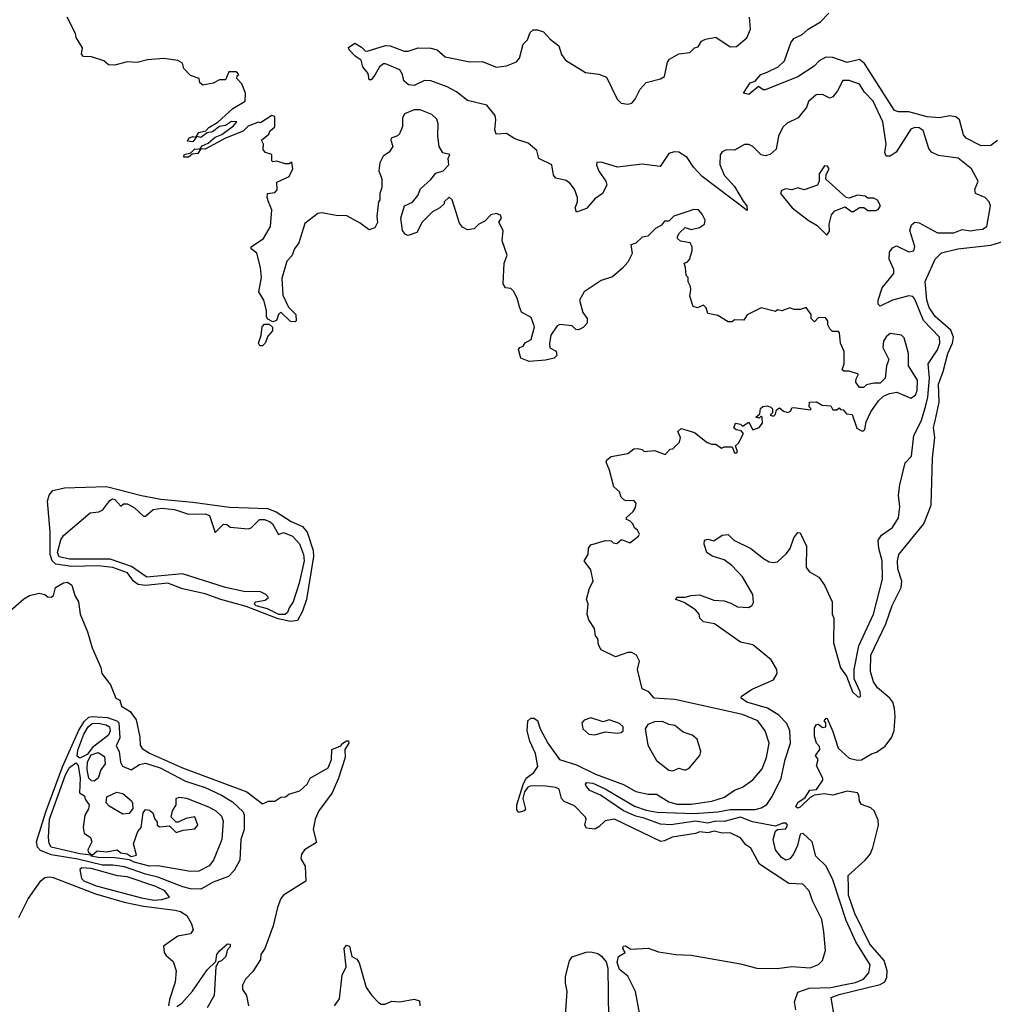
# Model space of a CAD drawing. Extents: x 2494106 to 2685573, y 758056 to 915185.
# Tile 237 of 256: x 2573392 to 2578137, y 864512 to 869312. Entities that reach past the tile are written whole.
import ezdxf

# ---------------------------------------------------------------- set-up
doc = ezdxf.new("R2010")
doc.units = 0

msp = doc.modelspace()

# ---------------------------------------------------------------- linework, layer by layer
at = {"layer": '0CON05XD'}
for points in [[(2578157, 868723), (2578125, 868698.8), (2578077.7, 868697.7), (2578005, 868734.2), (2577991.3, 868751.3), (2577972.2, 868825), (2577955, 868839.5), (2577925, 868843.8), (2577875, 868834.6), (2577815, 868838.2), (2577725, 868863.1), (2577675, 868862.5), (2577655, 868870), (2577509.1, 869099.1), (2577485, 869118.6), (2577425, 869103.8), (2577355, 869128.2), (2577320.9, 869129.1), (2577288.3, 869111.7), (2577264.3, 869085.7), (2577185, 869034.3), (2577025, 868970), (2577015, 868970), (2576993, 868987), (2576945, 868947.5), (2576920, 868955), (2576952.5, 869005), (2576976.7, 869013.3), (2577003.3, 869045), (2577035, 869055.8), (2577087.6, 869082.4), (2577118.8, 869111.2), (2577150.6, 869199.4), (2577165, 869221.2), (2577205, 869240), (2577235, 869265.8), (2577295, 869302), (2577335.5, 869344.5)], [(2577539.5, 867400.5), (2577576.7, 867455), (2577602.5, 867477.5), (2577630.5, 867489.5), (2577666.1, 867496.1), (2577735, 867467.5), (2577757.3, 867482.7), (2577765.5, 867505), (2577766.9, 867555), (2577723.8, 867625), (2577723.3, 867685), (2577701.7, 867761.7), (2577690, 867775), (2577635, 867783.3), (2577615, 867766.7), (2577602.5, 867745), (2577598, 867715), (2577627.5, 867655), (2577616.7, 867625), (2577610, 867565), (2577585, 867540), (2577555, 867540), (2577518.3, 867531.7), (2577505, 867520), (2577485, 867520), (2577467.5, 867545), (2577468.3, 867561.7), (2577480, 867585), (2577435, 867598.8), (2577408.3, 867598.3), (2577400, 867605), (2577410, 867635), (2577410, 867695), (2577392.5, 867735), (2577387.5, 867785), (2577381.7, 867791.7), (2577353, 867793), (2577340, 867805), (2577330, 867825), (2577330, 867845), (2577318.3, 867858.3), (2577285, 867860), (2577265, 867840), (2577250, 867855), (2577250, 867875), (2577225, 867910), (2577195, 867900), (2577165, 867900), (2577145, 867907.5), (2577107, 867893), (2577085, 867897.5), (2577075, 867890), (2577005, 867907.5), (2576937, 867873), (2576921.7, 867848.3), (2576875, 867850), (2576865, 867840), (2576845, 867840), (2576795, 867870), (2576745, 867880), (2576737, 867907), (2576725, 867920), (2576695, 867907.5), (2576673.6, 867913.6), (2576657.5, 867965), (2576662.5, 867995), (2576661.7, 868011.7), (2576650, 868035), (2576650, 868055), (2576640, 868065), (2576637.5, 868105), (2576630, 868125), (2576645, 868130), (2576657, 868143), (2576670, 868185), (2576670, 868205), (2576660, 868225), (2576613, 868233), (2576597.5, 868245), (2576597.5, 868255), (2576607, 868273), (2576635, 868300), (2576665, 868290), (2576705, 868300), (2576730, 868315), (2576732.5, 868335), (2576717.5, 868365), (2576700, 868385), (2576677, 868387), (2576580, 868355), (2576555, 868330), (2576535, 868330), (2576519.3, 868310.7), (2576490, 868295), (2576452.5, 868257.5), (2576425, 868252.5), (2576395, 868222.5), (2576370, 868215), (2576377, 868173), (2576355, 868130), (2576329.3, 868100.7), (2576280.5, 868059.5), (2576225, 868041.2), (2576143.3, 867985), (2576120, 867945), (2576136.7, 867885), (2576157.5, 867855), (2576157, 867833), (2576138.3, 867811.7), (2576115, 867800), (2576101.7, 867801.7), (2576085, 867820), (2576025, 867826.7), (2576010.5, 867819.5), (2575980, 867775), (2575973.6, 867733.6), (2575975, 867712.5), (2576007, 867697), (2576010, 867675), (2575997, 867663), (2575955, 867653.3), (2575875, 867646.7), (2575835, 867662.5), (2575822.5, 867705), (2575830, 867715), (2575845, 867720), (2575855, 867737.5), (2575885, 867752.5), (2575901.2, 867815), (2575885, 867860), (2575837, 867887), (2575827, 867913), (2575816.7, 867955), (2575798.3, 867988.3), (2575785, 868002.5), (2575760, 868005), (2575747.5, 868025), (2575752.5, 868125), (2575767.5, 868165), (2575743.3, 868235), (2575747.5, 868285), (2575727.5, 868325), (2575740, 868345), (2575735, 868360), (2575715, 868367.5), (2575688.3, 868361.7), (2575659.3, 868330.7), (2575630, 868315), (2575607, 868293), (2575575, 868287.5), (2575550.7, 868300.7), (2575535, 868320), (2575500, 868435), (2575485, 868447.5), (2575460, 868425), (2575460, 868415), (2575440, 868395), (2575404.3, 868375.7), (2575354.1, 868325.9), (2575327.5, 868275), (2575285, 868260), (2575272.5, 868265), (2575257.5, 868285), (2575250, 868345), (2575267.5, 868405), (2575306.4, 868423.6), (2575332.5, 868455), (2575345, 868487.5), (2575395.9, 868534.1), (2575420, 868565), (2575455, 868576.2), (2575483.3, 868605), (2575480, 868635), (2575487.5, 868655), (2575453.9, 868663.9), (2575436.7, 868695), (2575430, 868745), (2575431.2, 868805), (2575425, 868827.5), (2575400.7, 868850.7), (2575343, 868873), (2575315, 868873.3), (2575267, 868853), (2575257, 868833), (2575258.3, 868791.7), (2575243.6, 868756.4), (2575233.6, 868746.4), (2575202.5, 868735), (2575200, 868725), (2575210, 868695), (2575193, 868667), (2575163.6, 868646.4), (2575146.7, 868615), (2575142.5, 868575), (2575156.1, 868536.1), (2575156.7, 868495), (2575147.5, 868465), (2575147.5, 868435), (2575140, 868425), (2575132.5, 868355), (2575136.1, 868323.9), (2575123, 868297), (2575095, 868287.5), (2575050.7, 868320.7), (2574986.4, 868356.4), (2574935, 868357.5), (2574865, 868371.2), (2574845, 868368), (2574781.1, 868318.9), (2574752, 868225), (2574730.8, 868195), (2574718.3, 868161.7), (2574693.3, 868135), (2574669.3, 868050.7), (2574675, 867970), (2574701.7, 867911.7), (2574737.5, 867875), (2574740, 867845), (2574735, 867840), (2574711.7, 867841.7), (2574665, 867886.7), (2574653.3, 867875), (2574643.3, 867846.7), (2574625, 867840), (2574601.7, 867851.7), (2574594.4, 867864.4), (2574594.2, 867895), (2574581.2, 867945), (2574557.5, 867985), (2574570, 868055), (2574566.2, 868105), (2574547.5, 868175), (2574520, 868195), (2574520, 868205), (2574580, 868245), (2574613.8, 868305), (2574621.2, 868385), (2574604, 868424), (2574597.5, 868445), (2574600, 868465), (2574635, 868470), (2574646.7, 868483.3), (2574645, 868520), (2574705, 868547.5), (2574723.3, 868585), (2574718.3, 868618.3), (2574705, 868610), (2574685, 868610), (2574645, 868622.5), (2574625, 868620), (2574620, 868625), (2574620, 868655), (2574590, 868665), (2574578.3, 868678.3), (2574580, 868705), (2574570, 868725), (2574606.4, 868753.6), (2574611.7, 868768.3), (2574635, 868790), (2574635, 868840), (2574620, 868845), (2574565, 868810), (2574555, 868812.5), (2574505, 868792.9), (2574481.1, 868768.9), (2574395, 868734.4), (2574295, 868680.4), (2574275, 868683.3), (2574259.8, 868660.2), (2574232.5, 868657.5), (2574215, 868642), (2574192.5, 868642.5), (2574194.2, 868655.8), (2574226.2, 868663.8), (2574245, 868683.2), (2574269.3, 868680.7), (2574281.8, 868698.2), (2574310, 868710), (2574345, 868740.5), (2574377.2, 868752.8), (2574433.8, 868795), (2574450, 868815), (2574424.5, 868815.5), (2574395, 868796.7), (2574365, 868792.5), (2574331.2, 868765), (2574305, 868761.2), (2574275, 868737.3), (2574255, 868742.5), (2574235, 868717.3), (2574210, 868720), (2574215.6, 868735), (2574235, 868743.5), (2574250, 868740), (2574265, 868762.9), (2574285, 868767.1), (2574299.2, 868770.8), (2574313.5, 868786.5), (2574357.3, 868812.7), (2574431.2, 868878.8), (2574490, 868915), (2574492.5, 868955), (2574475, 869000), (2574450, 869025), (2574451.7, 869038.3), (2574460, 869045), (2574448.3, 869058.3), (2574411.7, 869058.3), (2574395, 869020), (2574365, 869020), (2574335, 869002.5), (2574285, 868992.5), (2574270, 869005), (2574266.4, 869026.4), (2574225, 869040), (2574192.5, 869075), (2574185, 869100), (2574163, 869113), (2574095, 869122.5), (2574015, 869116.2), (2573963.6, 869103.6), (2573915, 869107.5), (2573855, 869090), (2573825, 869092.5), (2573801.7, 869111.7), (2573741.7, 869131.7), (2573703, 869133), (2573692.5, 869145), (2573697.5, 869175), (2573667.5, 869225), (2573663.3, 869245), (2573623.8, 869325)], [(2577415, 864609.1), (2577465, 864618.1), (2577503.5, 864635), (2577530.4, 864665), (2577537.1, 864705), (2577466.7, 864816.7), (2577420.3, 864920.2), (2577355, 865118.6), (2577322.9, 865185), (2577272, 865235), (2577253.6, 865303.6), (2577210, 865345), (2577195, 865342.5), (2577182.8, 865287.2), (2577163.5, 865245), (2577145, 865222.2), (2577125, 865215.5), (2577105, 865227.8), (2577075.4, 865265), (2577063.5, 865316.5), (2577075, 865356), (2577085.5, 865364.5), (2577125, 865368.5), (2577133.3, 865385), (2577127.1, 865395), (2577110.8, 865395), (2577075, 865381.4), (2576962.5, 865402.5), (2576905, 865424.8), (2576825.8, 865404.2), (2576785, 865404.4), (2576745, 865396), (2576685, 865404.8), (2576565, 865387.6), (2576515, 865390), (2576435, 865420.3), (2576395, 865428.8), (2576335, 865455.3), (2576222.3, 865532.3), (2576170.6, 865555), (2576152.5, 865575), (2576149.4, 865585), (2576155.7, 865594.3), (2576185, 865589.7), (2576245, 865562.7), (2576388.1, 865478.1), (2576445, 865458.6), (2576499, 865449), (2576678, 865442), (2576795, 865451.3), (2576855, 865462.8), (2576978.4, 865461.6), (2577005, 865469.4), (2577033.1, 865486.9), (2577059.5, 865525), (2577103.5, 865615), (2577121.8, 865705), (2577148.9, 865785), (2577145.6, 865845), (2577130.8, 865880.8), (2577092.2, 865922.2), (2577035.8, 865955.8), (2576936.2, 865985), (2576907.5, 866005), (2576910, 866015), (2576961.7, 866048.3), (2577065.6, 866094.4), (2577083.3, 866125), (2577082, 866145), (2577055, 866192), (2576965, 866264), (2576905, 866278), (2576777.9, 866367.9), (2576725, 866376.7), (2576706.7, 866395), (2576703.3, 866415), (2576685.8, 866435.8), (2576630.7, 866470.7), (2576590, 866485), (2576595, 866496.7), (2576635, 866496.7), (2576664.1, 866505.9), (2576705, 866508), (2576775, 866482.5), (2576825, 866478.8), (2576857.9, 866467.9), (2576889.7, 866449.7), (2576945, 866446.2), (2576962, 866458), (2576968.3, 866471.7), (2576965, 866510), (2576915, 866596), (2576862.1, 866652.1), (2576825, 866679.2), (2576767, 866697), (2576740, 866715), (2576727.5, 866755), (2576730, 866775), (2576745, 866780), (2576775, 866771.2), (2576815, 866798.8), (2576845, 866802.5), (2576872.5, 866775), (2576955, 866733.8), (2577016.7, 866685), (2577045, 866669.2), (2577065, 866665.8), (2577085, 866670), (2577129.4, 866710.6), (2577146.7, 866735), (2577165, 866786.2), (2577185, 866812.5), (2577195, 866810), (2577226, 866745), (2577225, 866642.5), (2577241.2, 866621.2), (2577286, 866595), (2577314, 866555), (2577351.2, 866475), (2577352, 866415), (2577360, 866395), (2577358.1, 866275), (2577392.5, 866152.5), (2577422, 866112), (2577451.2, 866035), (2577475, 866013.3), (2577485, 866010), (2577490, 866015), (2577488.8, 866035), (2577458.8, 866098.8), (2577459.4, 866145), (2577480.8, 866259.2), (2577552.3, 866415), (2577596.8, 866585), (2577596, 866675), (2577578.8, 866735), (2577576.5, 866775), (2577591.2, 866798.8), (2577645, 866837.5), (2577675.4, 866884.6), (2577682, 866938), (2577674.5, 866995), (2577680.6, 867045), (2577707.8, 867152.2), (2577738, 867185), (2577748.9, 867285), (2577785.9, 867355), (2577805.8, 867425), (2577817.9, 867472.1), (2577825.3, 867565), (2577820, 867635), (2577865, 867703.1), (2577875.9, 867735), (2577875.4, 867765), (2577796, 867846), (2577755, 867950), (2577745, 867962.9), (2577725, 867966.9), (2577645, 867945.7), (2577585, 867916.2), (2577576.2, 867925), (2577575.7, 867945), (2577594.5, 868005), (2577652.5, 868075), (2577652.2, 868095), (2577630, 868145), (2577631.7, 868178.3), (2577645, 868200), (2577665, 868209.2), (2577725, 868180), (2577750, 868185), (2577754, 868206), (2577730, 868285), (2577738, 868312), (2577754.5, 868325.5), (2577775, 868322.2), (2577865, 868273.1), (2577945, 868273.8), (2577985, 868288.8), (2578025, 868283.6), (2578052.6, 868287.4), (2578085, 868290.8), (2578106, 868305), (2578123.8, 868405), (2578116.7, 868425), (2578097.5, 868445), (2578050, 868465), (2578047.5, 868485), (2578063.3, 868525), (2578030, 868585), (2577965, 868637.8), (2577870.3, 868650.3), (2577835, 868665.8), (2577821.9, 868685), (2577795, 868772.5), (2577775, 868785.6), (2577755, 868786.9), (2577735, 868778), (2577662.7, 868667.3), (2577635, 868646.7), (2577615, 868647.5), (2577608.8, 868665), (2577614.4, 868705), (2577598.5, 868815), (2577551.8, 868915), (2577509.6, 868959.6), (2577485, 868997.5), (2577435, 869015.8), (2577404.3, 869015.7), (2577378, 868965), (2577355, 868936), (2577340.5, 868930.5), (2577305, 868948), (2577274.1, 868945.9), (2577235.9, 868914.1), (2577226, 868885), (2577210, 868865), (2577185.5, 868834.5), (2577131.7, 868808.3), (2577110.9, 868789.1), (2577090.6, 868745), (2577079.1, 868680.9), (2577050, 868655), (2577025, 868649.2), (2577005, 868654), (2576965, 868694), (2576945, 868704), (2576925, 868703.3), (2576875, 868676.7), (2576835, 868677.5), (2576815, 868667.5), (2576806.4, 868653.6), (2576804.1, 868605.9), (2576825.7, 868555), (2576875, 868500), (2576917, 868427), (2576936, 868405), (2576937.5, 868382.5), (2576718, 868548), (2576675, 868594), (2576645, 868641.2), (2576605, 868666), (2576582.3, 868667.7), (2576555, 868660), (2576513.3, 868596.7), (2576425, 868608.8), (2576305, 868593.1), (2576225, 868617.1), (2576205, 868616.2), (2576202.5, 868605), (2576214.6, 868574.6), (2576248, 868525), (2576253.8, 868505), (2576232.5, 868465), (2576195, 868438.8), (2576155, 868392), (2576105, 868373.3), (2576099.2, 868395), (2576110, 868425), (2576110, 868445), (2576095, 868486.7), (2576075, 868513.3), (2576055, 868528.8), (2576005, 868540), (2575993.8, 868555), (2575985.6, 868605.6), (2575922.5, 868635), (2575912.5, 868675), (2575869.8, 868709.8), (2575805, 868731.4), (2575765, 868758), (2575713.8, 868753.8), (2575707.5, 868775), (2575712.9, 868825), (2575708.6, 868845), (2575669.2, 868895), (2575575, 868919.2), (2575521.4, 868961.4), (2575475, 868985.5), (2575395, 869014.4), (2575365, 869015.6), (2575315, 868992.3), (2575286.2, 868995), (2575264.3, 869015), (2575258, 869045), (2575245, 869067.5), (2575175, 869096.7), (2575165, 869096.7), (2575145, 869083.3), (2575122.5, 869042.5), (2575105, 869020), (2575095, 869020), (2575089.5, 869049.5), (2575065, 869082.5), (2575056.7, 869115), (2575026.7, 869135), (2574997.5, 869165), (2574993.6, 869176.4), (2575025, 869198), (2575058.3, 869178.3), (2575075, 869160), (2575085, 869158.8), (2575175, 869187.1), (2575197.5, 869185), (2575265, 869159.2), (2575285, 869159.2), (2575334.2, 869175.8), (2575396.4, 869173.6), (2575426.7, 869165), (2575465, 869132), (2575585, 869106.2), (2575645, 869108.8), (2575715, 869081.2), (2575765, 869086.7), (2575813, 869107), (2575827.5, 869125), (2575846.4, 869193.6), (2575866.1, 869213.9), (2575879.3, 869250.7), (2575895, 869262.5), (2575915, 869262.5), (2575945, 869252.5), (2575977, 869217), (2576020, 869185), (2576032.3, 869142.3), (2576052.5, 869115), (2576150, 869055), (2576215, 869046.7), (2576251.7, 869031.7), (2576303.8, 868925), (2576322.5, 868905), (2576355, 868900), (2576375, 868906), (2576392, 868925), (2576416.5, 868973.5), (2576444.3, 869005.7), (2576515, 869023.8), (2576534, 869036), (2576548.8, 869105), (2576559.5, 869120.5), (2576605, 869146.7), (2576658.3, 869151.7), (2576680, 869175), (2576699.3, 869180.7), (2576715, 869207.5), (2576735, 869217.5), (2576785, 869226.7), (2576855, 869180), (2576885, 869182.5), (2576935.8, 869224.2), (2576953.9, 869266.1), (2576948.8, 869325)], [(2577325, 868262.5), (2577339.3, 868280.7), (2577337.5, 868315), (2577348.3, 868361.7), (2577365, 868380), (2577415, 868400), (2577445, 868377.5), (2577455, 868377.5), (2577485, 868397.5), (2577506.4, 868396.4), (2577525, 868382.5), (2577563, 868383), (2577575, 868387.5), (2577587.5, 868405), (2577573, 868433), (2577555, 868442.5), (2577525, 868442.5), (2577511.7, 868451.7), (2577475, 868456.7), (2577435, 868442.5), (2577420, 868445), (2577320, 868535), (2577323, 868557), (2577337.5, 868585), (2577328.3, 868598.3), (2577315, 868600), (2577288.3, 868561.7), (2577287.5, 868525), (2577280, 868505), (2577215, 868483.3), (2577185, 868492.5), (2577155, 868482.5), (2577125, 868487.5), (2577105, 868480), (2577100, 868465), (2577156.7, 868395), (2577235, 868334.3), (2577279.1, 868309.1), (2577325, 868262.5)], [(2577357.5, 864475), (2577346, 864545), (2577385, 864560.8), (2577585, 864609.2), (2577607.8, 864622.2), (2577618, 864645), (2577619, 864675), (2577605.8, 864725.8), (2577534.9, 864804.9), (2577461.6, 864955), (2577431.8, 865045), (2577431.2, 865078.8), (2577430.3, 865139.7), (2577512.5, 865215), (2577536, 865245), (2577549.2, 865275), (2577576.7, 865385), (2577575, 865410), (2577556.2, 865455), (2577539.5, 865469.5), (2577495, 865486.7), (2577485, 865502.5), (2577482, 865532), (2577475, 865543.3), (2577425, 865550.8), (2577355, 865531.4), (2577315, 865539.2), (2577265, 865532.5), (2577245, 865521.2), (2577195, 865473.5), (2577185, 865468.1), (2577174.5, 865475), (2577185, 865495.6), (2577219.6, 865520.4), (2577243.2, 865556.8), (2577275, 865560), (2577306.2, 865605), (2577306.7, 865615), (2577275.6, 865675), (2577283.8, 865705), (2577271.1, 865725), (2577292, 865755), (2577289.5, 865769.5), (2577274.4, 865785), (2577265, 865820), (2577265, 865860), (2577275, 865876.7), (2577285, 865877.5), (2577305, 865862.5), (2577320, 865865), (2577320, 865885), (2577312.5, 865895), (2577323, 865907), (2577327.5, 865905), (2577355, 865842.5), (2577380.3, 865760.3), (2577435, 865712), (2577475, 865702), (2577495, 865703.8), (2577543, 865733), (2577567.7, 865742.3), (2577609.3, 865770.7), (2577642.5, 865815), (2577653.6, 865846.4), (2577658, 865915), (2577655.7, 865955), (2577646.9, 865985), (2577631.9, 866005), (2577572.5, 866055), (2577553.1, 866085), (2577538.2, 866135), (2577539.6, 866215), (2577612.4, 866367.6), (2577643.3, 866456.7), (2577688.6, 866545), (2577690.6, 866575), (2577670.9, 866635), (2577669.4, 866675), (2577676, 866705), (2577798, 866855), (2577833.8, 866945), (2577841.2, 867175), (2577852.2, 867275), (2577845.8, 867325), (2577853.8, 867356.2), (2577872.3, 867447.7), (2577870, 867535), (2577893.2, 867596.8), (2577914.5, 867684.5), (2577938.7, 867735), (2577942.8, 867765), (2577929.2, 867799.2), (2577853.8, 867865), (2577825, 867908.6), (2577813.5, 867945), (2577804.4, 868035.6), (2577853.1, 868145), (2577883.6, 868176.4), (2577964, 868196), (2578125, 868213.1), (2578225.5, 868244.5)], [(2574561.9, 867721.9), (2574555.7, 867735.7), (2574569.2, 867775), (2574574.3, 867815), (2574585, 867828), (2574608, 867828), (2574624, 867814), (2574624, 867795), (2574601.2, 867768.8), (2574587.5, 867735), (2574575, 867722), (2574561.9, 867721.9)], [(2576418.8, 864435), (2576393.3, 864575), (2576355, 864650), (2576315, 864682.5), (2576303.6, 864716.4), (2576310, 864745), (2576342.5, 864765), (2576332, 864785), (2576334.3, 864795.7), (2576345, 864798), (2576370.5, 864780.5), (2576455, 864785.8), (2576505, 864767.8), (2576590, 864755), (2576665, 864752.5), (2576905, 864709.5), (2576985, 864689.2), (2577083.4, 864686.6), (2577155, 864696.7), (2577245, 864690), (2577285, 864706), (2577304.2, 864725.8), (2577319.2, 864775), (2577310.8, 864865), (2577302, 864925), (2577256.1, 865016.1), (2577238.8, 865065), (2577208.3, 865098.3), (2577141.1, 865101.1), (2576998, 865195), (2576955, 865273.3), (2576930.3, 865290.3), (2576905, 865324), (2576855, 865348.6), (2576815, 865346.9), (2576776.9, 865356.9), (2576745, 865347.8), (2576706.6, 865353.4), (2576685, 865344.4), (2576572.4, 865327.6), (2576535, 865308.8), (2576516.4, 865306.4), (2576290, 865415), (2576245, 865406.7), (2576215, 865377.5), (2576195, 865366.7), (2576155, 865371.2), (2576146.7, 865385), (2576153.3, 865415), (2576150, 865425), (2576095, 865480), (2576045, 865501.2), (2576032.5, 865515), (2576020.7, 865560.7), (2576005, 865568.8), (2575955.8, 865575.8), (2575885, 865576.9), (2575868.3, 865571.7), (2575851.4, 865548.6), (2575843.8, 865515), (2575856.4, 865463.6), (2575850, 865455), (2575825, 865447.5), (2575815, 865460), (2575814.2, 865485), (2575845, 865583.3), (2575860.9, 865615), (2575897.4, 865642.6), (2575917.8, 865672.2), (2575905.4, 865735), (2575878.2, 865795), (2575864.3, 865845), (2575868.8, 865895), (2575882.7, 865907.3), (2575897, 865907), (2575915.5, 865895.5), (2575928.9, 865855), (2575966, 865786), (2576022, 865705), (2576105, 865680.5), (2576198.6, 865635), (2576335, 865583.1), (2576395, 865550), (2576455, 865537.5), (2576495, 865537.5), (2576555, 865498.9), (2576595, 865487.9), (2576665, 865487.7), (2576765, 865502.5), (2576827.4, 865522.6), (2576875, 865556), (2576915, 865571.2), (2576965, 865606.7), (2577010.5, 865659.5), (2577030.8, 865715), (2577044, 865785), (2577025.6, 865845.6), (2576990, 865895), (2576915, 865925.5), (2576585, 865998.2), (2576484.6, 866004.6), (2576457.5, 866035), (2576425, 866050), (2576403.3, 866145), (2576412.5, 866185), (2576397.5, 866215), (2576375, 866226.7), (2576355, 866226.7), (2576295, 866206.7), (2576225, 866240), (2576212.5, 866265), (2576210, 866295), (2576198.3, 866308.3), (2576192.5, 866345), (2576166.4, 866386.4), (2576157.5, 866415), (2576162.5, 866465), (2576153.6, 866486.4), (2576168.3, 866541.7), (2576187.5, 866575), (2576175, 866630), (2576143.3, 866675), (2576162.5, 866705), (2576163.6, 866736.4), (2576175, 866752.5), (2576247, 866773), (2576275, 866772.5), (2576285, 866762.5), (2576301.7, 866758.3), (2576325, 866777.5), (2576365, 866762.5), (2576407.5, 866795), (2576412.5, 866805), (2576403, 866823), (2576387.5, 866835), (2576380, 866855), (2576365, 866870), (2576350, 866875), (2576350, 866885), (2576382.5, 866915), (2576393.3, 866935), (2576396.2, 866956.2), (2576385, 866968.8), (2576346.4, 866966.4), (2576333.8, 866973.8), (2576322.5, 866985), (2576315, 867010), (2576287.5, 867035), (2576267, 867117), (2576250, 867155), (2576253, 867167), (2576275, 867182.5), (2576355, 867197.5), (2576385, 867220), (2576405, 867222.5), (2576425, 867217.5), (2576435, 867207.5), (2576485, 867212.5), (2576537, 867193), (2576561.7, 867218.3), (2576575, 867220), (2576607, 867253), (2576612.5, 867275), (2576600, 867305), (2576615, 867320), (2576680.7, 867300.7), (2576741.7, 867251.7), (2576765, 867242.5), (2576785, 867242.5), (2576813, 867223), (2576825, 867230), (2576865, 867230), (2576875, 867200), (2576885, 867200), (2576890, 867205), (2576880, 867235), (2576895, 867247.5), (2576920, 867295), (2576908.3, 867308.3), (2576883, 867313), (2576872.5, 867322.5), (2576880, 867345), (2576905, 867340), (2576915, 867330), (2576945, 867350), (2576965, 867312.5), (2576996.1, 867323.9), (2577012.5, 867345), (2577010, 867375), (2577005, 867380), (2576995, 867370), (2576980, 867375), (2576998.3, 867391.7), (2577003, 867417), (2577013, 867427), (2577035, 867430), (2577053, 867423), (2577060, 867415), (2577060, 867395), (2577050, 867385), (2577065, 867380), (2577075, 867390), (2577080, 867410), (2577095, 867420), (2577115, 867403.3), (2577135, 867396.7), (2577150, 867405), (2577155, 867420), (2577165, 867422.5), (2577245, 867410), (2577250, 867415), (2577240, 867425), (2577241.7, 867448.3), (2577275, 867450), (2577303, 867433), (2577345, 867430), (2577355, 867410), (2577375, 867410), (2577385, 867420), (2577391.7, 867411.7), (2577405, 867410), (2577421.7, 867391.7), (2577448.3, 867388.3), (2577471.7, 867321.7), (2577495, 867307.5), (2577505, 867307.5), (2577510, 867315), (2577517.7, 867352.3), (2577539.5, 867400.5)], [(2574712.1, 866377.9), (2574650.9, 866390.9), (2574495, 866451.7), (2574372, 866485), (2574295, 866513.3), (2574185, 866537.3), (2574113.3, 866565), (2574005.7, 866554.3), (2573968.7, 866558.7), (2573945.9, 866575.9), (2573917.5, 866615), (2573845, 866642.2), (2573775, 866650.5), (2573645, 866646.6), (2573567.5, 866657.5), (2573550.3, 866675), (2573541, 866705), (2573541.1, 866815), (2573527.9, 866965), (2573536.1, 866995), (2573553.1, 867016.9), (2573610.6, 867030.6), (2573815, 867037.3), (2573985, 866992.5), (2574080, 866975), (2574235, 866961), (2574414.7, 866935.3), (2574598.9, 866928.9), (2574642.5, 866912.5), (2574715, 866866.8), (2574770.9, 866840.9), (2574793.5, 866813.5), (2574821.8, 866725), (2574823.3, 866695), (2574789, 866485), (2574770.6, 866429.4), (2574745, 866384.1), (2574712.1, 866377.9)], [(2574685, 866412.7), (2574655, 866413.1), (2574599.7, 866439.7), (2574544.2, 866455), (2574534.8, 866465), (2574542.5, 866475), (2574588.2, 866481.8), (2574603.8, 866495), (2574590.8, 866510.8), (2574565, 866522.5), (2574485, 866525.3), (2574395, 866544.8), (2574185, 866610.7), (2574011.2, 866595), (2573937.4, 866647.4), (2573832.6, 866682.6), (2573635, 866683), (2573585, 866694.2), (2573576.8, 866715), (2573593, 866777), (2573605, 866797.5), (2573735, 866907.5), (2573777, 866913), (2573796.4, 866923.6), (2573831.7, 866968.3), (2573844.1, 866975.9), (2573855, 866972.5), (2573885, 866940), (2573898.3, 866951.7), (2573915, 866952.5), (2573950, 866935), (2573995, 866892.5), (2574005, 866892.5), (2574042.5, 866925), (2574085, 866930.8), (2574146.7, 866925), (2574215, 866902.5), (2574295, 866903.8), (2574316.7, 866895), (2574345, 866812.5), (2574385, 866852.5), (2574401.7, 866851.7), (2574418.3, 866838.3), (2574505, 866830), (2574520, 866835), (2574560, 866875), (2574584.3, 866875.7), (2574613.3, 866865), (2574623.8, 866855), (2574653, 866803), (2574677.5, 866812.5), (2574721.2, 866795), (2574755, 866757.5), (2574775.8, 866705), (2574777.6, 866675), (2574753.5, 866565), (2574724.5, 866475), (2574704.6, 866445.4), (2574697.8, 866422.2), (2574685, 866412.7)], [(2573293.6, 866386.4), (2573411.7, 866488.3), (2573440, 866505), (2573487, 866517), (2573515, 866510), (2573528.3, 866498.3), (2573545, 866497.5), (2573556.7, 866505), (2573566.7, 866545), (2573605, 866566.9), (2573625, 866570.7), (2573645.3, 866555.3), (2573660.9, 866505), (2573678.6, 866475), (2573686.7, 866415), (2573721.7, 866328.3), (2573745, 866250), (2573787.5, 866155), (2573792.5, 866125), (2573835, 866070), (2573860, 866005), (2573880, 865995), (2573887.5, 865965), (2573929.7, 865939.7), (2573959.5, 865899.5), (2573977.3, 865815), (2573978.9, 865775), (2573988.8, 865758.8), (2574025, 865735.9), (2574185.8, 865665), (2574498.1, 865548.1), (2574575, 865490), (2574605, 865502.5), (2574635, 865502.5), (2574665, 865522.5), (2574687, 865523), (2574703, 865537), (2574757.3, 865552.7), (2574793.3, 865585), (2574807.5, 865615), (2574895.5, 865664.5), (2574912, 865705), (2574912.5, 865755), (2574957, 865773), (2574967.5, 865785), (2574985, 865797.5), (2574995, 865797.5), (2574996.2, 865785), (2574976.7, 865755), (2574978, 865715), (2574945.7, 865615), (2574915, 865543.3), (2574850, 865455), (2574831.2, 865415), (2574822, 865365), (2574838.8, 865301.2), (2574780, 865265), (2574766, 865245), (2574762.3, 865222.3), (2574782.5, 865185), (2574787, 865113), (2574677.5, 865045), (2574665, 865027.5), (2574648, 864985), (2574628, 864895), (2574586, 864785), (2574567.5, 864755), (2574565, 864730), (2574527.9, 864672.1), (2574492.5, 864635), (2574477.5, 864605), (2574477.5, 864585), (2574496.7, 864555), (2574506.7, 864505)], [(2574275, 865074.1), (2574225, 865075.7), (2574187.5, 865085), (2574065, 865131.8), (2574005, 865146.1), (2573902.5, 865182.5), (2573845, 865191), (2573795, 865190.4), (2573675, 865220.2), (2573545, 865240.4), (2573492.5, 865262.5), (2573478, 865278), (2573473.7, 865305), (2573519.2, 865450.8), (2573600.6, 865669.4), (2573680.8, 865849.2), (2573707.7, 865892.3), (2573728.5, 865911.5), (2573745, 865915.4), (2573820.1, 865909.9), (2573864.6, 865895), (2573874.5, 865884.5), (2573879.1, 865810.9), (2573862.7, 865772.7), (2573876.7, 865745), (2573882.7, 865692.7), (2573892.8, 865672.8), (2573935, 865655.6), (2573975, 865682.2), (2574005, 865688.2), (2574075.8, 865665), (2574199.8, 865599.8), (2574295, 865569.2), (2574375, 865531.3), (2574428.8, 865498.8), (2574480.6, 865450.6), (2574486.4, 865435), (2574486.6, 865365), (2574470, 865315), (2574464.3, 865215), (2574436.9, 865165), (2574410, 865135), (2574335, 865108.2), (2574275, 865074.1)], [(2576195, 865825.8), (2576245, 865840), (2576305, 865834), (2576323.3, 865836.7), (2576332.5, 865845), (2576333.3, 865865), (2576315, 865881.2), (2576265, 865899.2), (2576235, 865888.8), (2576175, 865908.5), (2576142.1, 865897.9), (2576131.2, 865885), (2576136.2, 865855), (2576165, 865828.8), (2576195, 865825.8)], [(2576575, 865650), (2576605, 865663.3), (2576635, 865654), (2576655, 865663.3), (2576706.2, 865725), (2576711.2, 865745), (2576693.3, 865805), (2576670, 865825), (2576625, 865838.8), (2576585, 865871.2), (2576555, 865876.7), (2576525, 865891.2), (2576485, 865888.8), (2576453.2, 865876.8), (2576440, 865855), (2576452.9, 865775), (2576495, 865701.2), (2576555, 865653.3), (2576575, 865650)], [(2573685, 865712.5), (2573672.5, 865722.5), (2573675, 865751.2), (2573705, 865830), (2573725, 865865.5), (2573745, 865881.1), (2573775, 865883.3), (2573813.8, 865875), (2573828.9, 865865), (2573833.5, 865845), (2573824.3, 865825), (2573746.2, 865765), (2573720, 865730), (2573685, 865712.5)], [(2573755, 865600), (2573741.7, 865601.7), (2573728.8, 865615), (2573720, 865655), (2573722.5, 865695), (2573740.7, 865729.3), (2573775, 865739.2), (2573805, 865720), (2573808.9, 865685), (2573786.7, 865655), (2573774, 865615), (2573755, 865600)], [(2574225, 865159.4), (2574065, 865187.5), (2574025, 865185.6), (2573950, 865205), (2573927.3, 865217.3), (2573855, 865226.9), (2573775, 865227.5), (2573740, 865235), (2573740, 865240), (2573684.6, 865245.4), (2573545, 865278.5), (2573535, 865296.7), (2573532, 865325), (2573536.7, 865415), (2573615, 865631.1), (2573635, 865666.9), (2573665, 865690), (2573677, 865677), (2573686.2, 865615), (2573683, 865543), (2573708.3, 865528.3), (2573711.7, 865511.7), (2573730.8, 865485), (2573727.5, 865465), (2573708.8, 865435), (2573702, 865375), (2573705.9, 865345.9), (2573736.7, 865325), (2573743.8, 865305), (2573724.3, 865265.7), (2573726.2, 865255), (2573745, 865240), (2573770, 865260), (2573815, 865255.6), (2573867.5, 865265), (2573885, 865250), (2573915.7, 865245.7), (2573935, 865233.3), (2573960.7, 865239.3), (2573946.7, 865295), (2573968, 865355), (2573983.3, 865375), (2573993.6, 865446.4), (2574005, 865462.5), (2574025, 865458), (2574040, 865445), (2574050, 865415), (2574061.7, 865401.7), (2574062.5, 865385), (2574075, 865377.5), (2574121.7, 865381.7), (2574155, 865350), (2574188.3, 865361.7), (2574245, 865367.5), (2574260, 865385), (2574246.1, 865426.1), (2574202, 865418), (2574165, 865400), (2574155, 865400), (2574130, 865425), (2574136.7, 865455), (2574153.8, 865485), (2574154, 865516), (2574168.3, 865521.7), (2574205, 865516.8), (2574312, 865475), (2574347.5, 865455), (2574375, 865430), (2574383.1, 865405), (2574377.1, 865315), (2574336.2, 865215), (2574315, 865187.5), (2574265, 865161.9), (2574225, 865159.4)], [(2573895, 865440), (2573828.3, 865478.3), (2573813.8, 865495), (2573815.9, 865524.1), (2573865.9, 865545.9), (2573895, 865540), (2573936.2, 865505), (2573942.3, 865492.3), (2573943.9, 865466.1), (2573925, 865443.3), (2573895, 865440)], [(2574045, 865020.5), (2574085, 865023.8), (2574122.5, 865035), (2574099.2, 865065), (2574055, 865087.1), (2573915, 865134), (2573868.9, 865138.9), (2573740, 865175), (2573695, 865176.9), (2573685, 865170), (2573692.5, 865125), (2573704.2, 865115), (2573765, 865090.6), (2573985, 865030.8), (2574045, 865020.5)], [(2573388.1, 864935), (2573432.9, 865027.1), (2573495.5, 865114.5), (2573515, 865130.5), (2573535, 865134.3), (2573555, 865129.8), (2573760.8, 865050.8), (2573900.4, 865010.4), (2573995, 864990.7), (2574148.8, 864971.2), (2574175, 864964.8), (2574205.8, 864945), (2574228.8, 864905), (2574237.2, 864875), (2574225, 864855.4), (2574162, 864845), (2574093.5, 864795), (2574096.5, 864765), (2574105, 864750), (2574140.3, 864720.3), (2574153.9, 864675), (2574149.1, 864620.9), (2574121.5, 864535), (2574116.7, 864505)], [(2574157.7, 864502.3), (2574182, 864518), (2574233.4, 864576.6), (2574305, 864681.2), (2574348.3, 864721.7), (2574353.3, 864755), (2574365, 864773.3), (2574405, 864807.5), (2574417.5, 864805), (2574417, 864793), (2574403, 864777), (2574396.2, 864745), (2574375, 864723.8), (2574360.7, 864719.3), (2574347.5, 864695), (2574339.4, 864555), (2574305.6, 864495)], [(2574926.7, 864505), (2574950.5, 864539.5), (2574963.8, 864655), (2574982.5, 864695), (2574972.5, 864785), (2574985, 864800), (2575000, 864795), (2575010, 864745), (2575035, 864732.5), (2575046.7, 864715), (2575080, 864595), (2575107.5, 864555), (2575140.7, 864520.7), (2575153.6, 864513.6), (2575173.6, 864513.6), (2575205, 864527.5), (2575225, 864526.7), (2575245, 864523.8), (2575315, 864537.5), (2575340, 864530), (2575342.5, 864505)], [(2576115, 864095.6), (2576095, 864102.5), (2576079.4, 864125), (2576067.1, 864165), (2576062.3, 864215), (2576067.1, 864325), (2576050, 864435), (2576059.6, 864575), (2576051.2, 864615), (2576052.2, 864647.8), (2576070.8, 864725), (2576085, 864743.8), (2576153.2, 864766.8), (2576175, 864768.6), (2576209.5, 864759.5), (2576227.7, 864747.7), (2576249.4, 864719.4), (2576258.9, 864688.9), (2576264.5, 864195), (2576255, 864146.7), (2576225, 864112.5), (2576145, 864101.9), (2576115, 864095.6)], [(2577174.3, 864485), (2577167.5, 864525), (2577185, 864571.4), (2577239.3, 864590.7), (2577345, 864594.1), (2577415, 864609.1)]]:
    msp.add_lwpolyline(points, dxfattribs=at)

doc.saveas('drawing.dxf')
